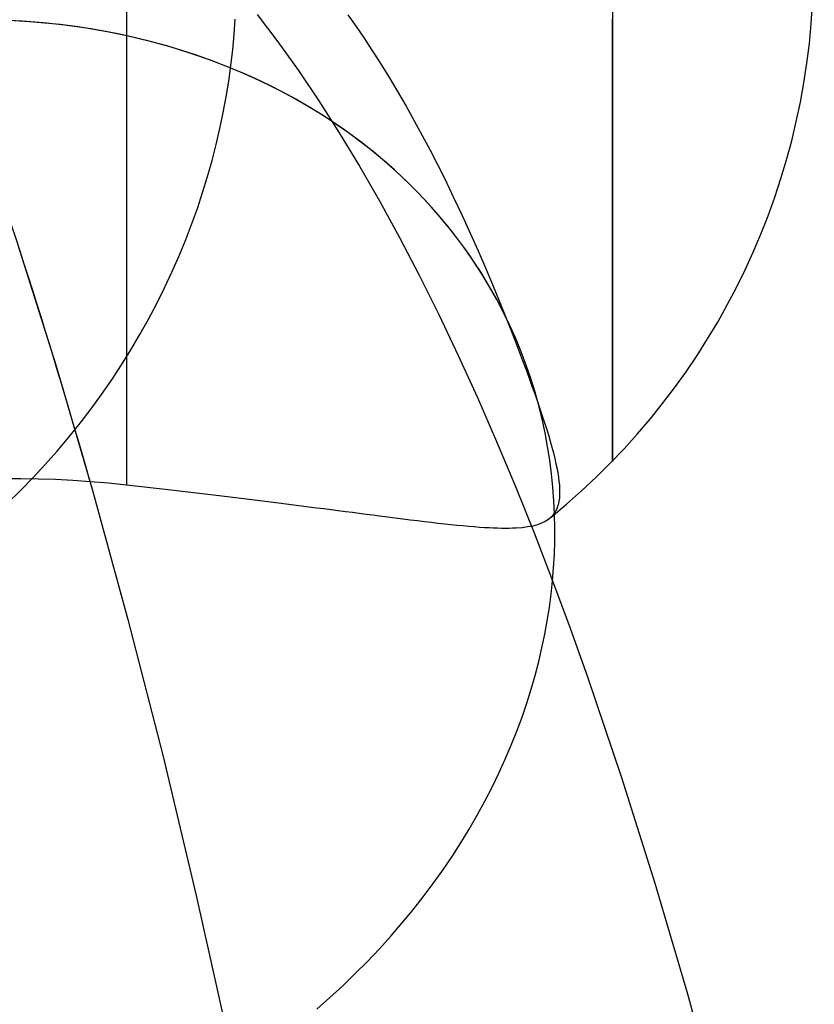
# Model space of a CAD drawing. Extents: x -37 to 483, y -973 to -253.
# Tile 196 of 197: x 404 to 419, y -289 to -270. Entities that reach past the tile are written whole.
import ezdxf

# ---------------------------------------------------------------- set-up
doc = ezdxf.new("R2010")
doc.units = 0
doc.layers.add('PREDEFINITO', color=7, linetype='CONTINUOUS')

msp = doc.modelspace()

# ---------------------------------------------------------------- linework, layer by layer
at = {"layer": 'PREDEFINITO'}
for p, q in [((415.076, -269.982, 136.578), (415.076, -270.194, 136.588)), ((405.929, -270.041, 133.151), (405.929, -270.427, 133.162)), ((408.388, -270.086, 175.319), (408.777, -270.598, 173.915)), ((410.095, -270.089, 155.806), (410.25, -270.31, 155.73)), ((415.076, -270.384, 152.954), (415.076, -270.167, 152.987)), ((403.968, -270.211, 147.223), (403.572, -270.191, 147.121)), ((404.1, -270.22, 147.259), (403.813, -270.201, 147.182)), ((404.366, -270.242, 147.332), (403.968, -270.211, 147.223)), ((404.388, -270.244, 147.338), (404.1, -270.22, 147.259)), ((404.765, -270.286, 147.448), (404.366, -270.242, 147.332)), ((404.675, -270.275, 147.421), (404.388, -270.244, 147.338)), ((404.964, -270.312, 147.508), (404.675, -270.275, 147.421)), ((405.164, -270.342, 147.57), (404.765, -270.286, 147.448)), ((405.252, -270.356, 147.598), (404.964, -270.312, 147.508)), ((405.563, -270.411, 147.7), (405.164, -270.342, 147.57)), ((407.954, -270.46, 176.903), (407.974, -270.172, 176.846)), ((410.25, -270.31, 155.73), (410.4, -270.532, 155.651)), ((415.076, -270.194, 136.588), (415.076, -270.408, 136.602)), ((405.54, -270.406, 147.692), (405.252, -270.356, 147.598)), ((405.827, -270.463, 147.789), (405.54, -270.406, 147.692)), ((405.961, -270.492, 147.835), (405.563, -270.411, 147.7)), ((406.114, -270.527, 147.89), (405.827, -270.463, 147.789)), ((405.929, -270.427, 133.162), (405.929, -270.814, 133.184)), ((406.356, -270.587, 147.978), (405.961, -270.492, 147.835)), ((406.399, -270.598, 147.994), (406.114, -270.527, 147.89)), ((407.926, -270.751, 176.96), (407.954, -270.46, 176.903)), ((410.4, -270.532, 155.651), (410.547, -270.754, 155.566)), ((415.076, -270.602, 152.916), (415.076, -270.384, 152.954)), ((415.076, -270.408, 136.602), (415.076, -270.623, 136.621)), ((406.75, -270.695, 148.127), (406.356, -270.587, 147.978)), ((406.683, -270.675, 148.101), (406.399, -270.598, 147.994)), ((406.965, -270.76, 148.212), (406.683, -270.675, 148.101)), ((407.139, -270.816, 148.282), (406.75, -270.695, 148.127)), ((408.777, -270.598, 173.915), (409.164, -271.14, 172.519)), ((415.076, -270.821, 152.873), (415.076, -270.602, 152.916)), ((415.076, -270.623, 136.621), (415.076, -270.839, 136.645)), ((405.929, -270.814, 133.184), (405.929, -271.201, 133.215)), ((407.245, -270.851, 148.326), (406.965, -270.76, 148.212)), ((407.525, -270.951, 148.444), (407.139, -270.816, 148.282)), ((407.523, -270.95, 148.443), (407.245, -270.851, 148.326)), ((407.892, -271.043, 177.015), (407.926, -270.751, 176.96)), ((410.547, -270.754, 155.566), (410.69, -270.978, 155.478)), ((415.076, -271.041, 152.825), (415.076, -270.821, 152.873)), ((415.076, -270.839, 136.645), (415.076, -271.055, 136.673)), ((407.798, -271.056, 148.563), (407.523, -270.95, 148.443)), ((407.716, -271.023, 148.527), (407.525, -270.951, 148.444)), ((407.905, -271.099, 148.611), (407.716, -271.023, 148.527)), ((408.071, -271.168, 148.687), (407.798, -271.056, 148.563)), ((407.851, -271.338, 177.069), (407.892, -271.043, 177.015)), ((410.69, -270.978, 155.478), (410.863, -271.256, 155.362)), ((415.076, -271.261, 152.773), (415.076, -271.041, 152.825)), ((415.076, -271.055, 136.673), (415.076, -271.272, 136.706)), ((405.929, -271.201, 133.215), (405.929, -271.587, 133.257)), ((408.093, -271.178, 148.697), (407.905, -271.099, 148.611)), ((408.34, -271.288, 148.813), (408.071, -271.168, 148.687)), ((408.28, -271.26, 148.784), (408.093, -271.178, 148.697)), ((408.465, -271.346, 148.873), (408.28, -271.26, 148.784)), ((409.164, -271.14, 172.519), (409.549, -271.71, 171.129)), ((410.863, -271.256, 155.362), (411.029, -271.533, 155.239)), ((415.076, -271.481, 152.715), (415.076, -271.261, 152.773)), ((415.076, -271.272, 136.706), (415.076, -271.489, 136.743)), ((407.803, -271.634, 177.122), (407.851, -271.338, 177.069)), ((408.606, -271.414, 148.942), (408.34, -271.288, 148.813)), ((408.648, -271.435, 148.963), (408.465, -271.346, 148.873)), ((408.867, -271.547, 149.075), (408.606, -271.414, 148.942)), ((408.829, -271.527, 149.055), (408.648, -271.435, 148.963)), ((405.929, -271.587, 133.257), (405.929, -271.973, 133.309)), ((407.748, -271.932, 177.173), (407.803, -271.634, 177.122)), ((409.009, -271.623, 149.148), (408.829, -271.527, 149.055)), ((409.125, -271.687, 149.209), (408.867, -271.547, 149.075)), ((409.186, -271.722, 149.242), (409.009, -271.623, 149.148)), ((411.029, -271.533, 155.239), (411.19, -271.81, 155.109)), ((415.076, -271.701, 152.652), (415.076, -271.481, 152.715)), ((415.076, -271.489, 136.743), (415.076, -271.707, 136.786)), ((409.378, -271.834, 149.347), (409.125, -271.687, 149.209)), ((409.361, -271.824, 149.337), (409.186, -271.722, 149.242)), ((409.534, -271.929, 149.434), (409.361, -271.824, 149.337)), ((409.626, -271.987, 149.487), (409.378, -271.834, 149.347)), ((409.549, -271.71, 171.129), (409.932, -272.31, 169.748)), ((411.19, -271.81, 155.109), (411.345, -272.087, 154.973)), ((415.076, -271.921, 152.585), (415.076, -271.701, 152.652)), ((415.076, -271.707, 136.786), (415.076, -271.924, 136.834)), ((405.929, -271.973, 133.309), (405.929, -272.356, 133.372)), ((407.685, -272.231, 177.223), (407.748, -271.932, 177.173)), ((409.704, -272.037, 149.531), (409.534, -271.929, 149.434)), ((409.87, -272.147, 149.629), (409.626, -271.987, 149.487)), ((415.076, -272.141, 152.512), (415.076, -271.921, 152.585)), ((415.076, -271.924, 136.834), (415.076, -272.141, 136.886)), ((409.872, -272.149, 149.63), (409.704, -272.037, 149.531)), ((410.108, -272.314, 149.773), (409.87, -272.147, 149.629)), ((410.038, -272.263, 149.73), (409.872, -272.149, 149.63)), ((411.345, -272.087, 154.973), (411.496, -272.363, 154.83)), ((415.076, -272.36, 152.434), (415.076, -272.141, 152.512)), ((415.076, -272.141, 136.886), (415.076, -272.357, 136.944)), ((405.929, -272.356, 133.372), (405.929, -272.737, 133.444)), ((407.615, -272.531, 177.272), (407.685, -272.231, 177.223)), ((409.932, -272.31, 169.748), (410.312, -272.938, 168.374)), ((410.201, -272.381, 149.831), (410.038, -272.263, 149.73)), ((410.341, -272.486, 149.92), (410.108, -272.314, 149.773)), ((410.361, -272.502, 149.933), (410.201, -272.381, 149.831)), ((411.496, -272.363, 154.83), (411.641, -272.637, 154.68)), ((415.076, -272.357, 136.944), (415.076, -272.573, 137.007)), ((415.076, -272.578, 152.351), (415.076, -272.36, 152.434)), ((407.538, -272.832, 177.319), (407.615, -272.531, 177.272)), ((410.568, -272.665, 150.068), (410.341, -272.486, 149.92)), ((410.518, -272.625, 150.035), (410.361, -272.502, 149.933)), ((415.076, -272.573, 137.007), (415.076, -272.788, 137.075)), ((415.076, -272.795, 152.263), (415.076, -272.578, 152.351)), ((405.929, -272.737, 133.444), (405.929, -273.116, 133.527)), ((410.673, -272.751, 150.139), (410.518, -272.625, 150.035)), ((410.789, -272.85, 150.218), (410.568, -272.665, 150.068)), ((410.824, -272.88, 150.243), (410.673, -272.751, 150.139)), ((411.641, -272.637, 154.68), (411.781, -272.91, 154.524)), ((407.453, -273.134, 177.364), (407.538, -272.832, 177.319)), ((410.312, -272.938, 168.374), (410.689, -273.595, 167.01)), ((411.003, -273.04, 150.37), (410.789, -272.85, 150.218)), ((410.973, -273.012, 150.349), (410.824, -272.88, 150.243)), ((411.781, -272.91, 154.524), (411.917, -273.181, 154.361)), ((415.076, -272.788, 137.075), (415.076, -273.002, 137.148)), ((415.076, -273.01, 152.17), (415.076, -272.795, 152.263)), ((405.929, -273.116, 133.527), (405.929, -273.491, 133.62)), ((407.36, -273.435, 177.408), (407.453, -273.134, 177.364)), ((411.118, -273.147, 150.454), (410.973, -273.012, 150.349)), ((411.211, -273.236, 150.524), (411.003, -273.04, 150.37)), ((415.076, -273.002, 137.148), (415.076, -273.214, 137.226)), ((415.076, -273.224, 152.071), (415.076, -273.01, 152.17)), ((411.261, -273.284, 150.561), (411.118, -273.147, 150.454)), ((411.413, -273.437, 150.678), (411.211, -273.236, 150.524)), ((411.4, -273.424, 150.668), (411.261, -273.284, 150.561)), ((411.917, -273.181, 154.361), (412.085, -273.527, 154.141)), ((415.076, -273.214, 137.226), (415.076, -273.425, 137.309)), ((415.076, -273.437, 151.968), (415.076, -273.224, 152.071)), ((405.929, -273.491, 133.62), (405.929, -273.863, 133.723)), ((407.26, -273.737, 177.45), (407.36, -273.435, 177.408)), ((411.536, -273.566, 150.776), (411.4, -273.424, 150.668)), ((411.607, -273.644, 150.834), (411.413, -273.437, 150.678)), ((415.076, -273.425, 137.309), (415.076, -273.634, 137.398)), ((415.076, -273.647, 151.86), (415.076, -273.437, 151.968)), ((410.689, -273.595, 167.01), (411.064, -274.281, 165.654)), ((411.668, -273.711, 150.884), (411.536, -273.566, 150.776)), ((411.795, -273.855, 150.991), (411.607, -273.644, 150.834)), ((412.085, -273.527, 154.141), (412.246, -273.868, 153.911)), ((415.076, -273.634, 137.398), (415.076, -273.84, 137.491)), ((415.076, -273.855, 151.747), (415.076, -273.647, 151.86)), ((405.929, -273.863, 133.723), (405.929, -274.23, 133.836)), ((407.152, -274.038, 177.49), (407.26, -273.737, 177.45)), ((411.797, -273.858, 150.993), (411.668, -273.711, 150.884)), ((411.975, -274.071, 151.149), (411.795, -273.855, 150.991)), ((411.923, -274.007, 151.102), (411.797, -273.858, 150.993)), ((412.246, -273.868, 153.911), (412.399, -274.203, 153.67)), ((415.076, -273.84, 137.491), (415.076, -274.045, 137.59)), ((415.076, -274.061, 151.629), (415.076, -273.855, 151.747)), ((407.036, -274.338, 177.528), (407.152, -274.038, 177.49)), ((412.045, -274.158, 151.212), (411.923, -274.007, 151.102)), ((415.076, -274.045, 137.59), (415.076, -274.247, 137.694)), ((415.076, -274.263, 151.506), (415.076, -274.061, 151.629)), ((405.929, -274.23, 133.836), (405.929, -274.593, 133.959)), ((412.148, -274.292, 151.308), (411.975, -274.071, 151.149)), ((412.163, -274.312, 151.322), (412.045, -274.158, 151.212)), ((412.399, -274.203, 153.67), (412.545, -274.532, 153.419)), ((415.076, -274.247, 137.694), (415.076, -274.446, 137.803)), ((403.876, -274.403, 141.48), (404.587, -276.662, 138.883)), ((406.912, -274.638, 177.564), (407.036, -274.338, 177.528)), ((411.064, -274.281, 165.654), (411.436, -274.994, 164.309)), ((412.314, -274.517, 151.467), (412.148, -274.292, 151.308)), ((412.278, -274.467, 151.432), (412.163, -274.312, 151.322)), ((415.076, -274.463, 151.379), (415.076, -274.263, 151.506)), ((405.929, -274.593, 133.959), (405.929, -274.951, 134.091)), ((412.39, -274.625, 151.542), (412.278, -274.467, 151.432)), ((412.472, -274.745, 151.626), (412.314, -274.517, 151.467)), ((412.545, -274.532, 153.419), (412.685, -274.854, 153.158)), ((415.076, -274.446, 137.803), (415.076, -274.642, 137.916)), ((415.076, -274.66, 151.247), (415.076, -274.463, 151.379)), ((406.781, -274.936, 177.599), (406.912, -274.638, 177.564)), ((412.497, -274.784, 151.653), (412.39, -274.625, 151.542)), ((412.622, -274.978, 151.786), (412.472, -274.745, 151.626)), ((412.601, -274.945, 151.763), (412.497, -274.784, 151.653)), ((415.076, -274.642, 137.916), (415.076, -274.836, 138.035)), ((415.076, -274.854, 151.11), (415.076, -274.66, 151.247)), ((405.929, -274.951, 134.091), (405.929, -275.302, 134.232)), ((406.642, -275.233, 177.631), (406.781, -274.936, 177.599)), ((412.701, -275.108, 151.874), (412.601, -274.945, 151.763)), ((412.764, -275.214, 151.945), (412.622, -274.978, 151.786)), ((412.685, -274.854, 153.158), (412.818, -275.168, 152.887)), ((415.076, -274.836, 138.035), (415.076, -275.025, 138.158)), ((415.076, -275.044, 150.969), (415.076, -274.854, 151.11)), ((411.436, -274.994, 164.309), (411.805, -275.735, 162.973)), ((412.798, -275.272, 151.984), (412.701, -275.108, 151.874)), ((412.818, -275.168, 152.887), (412.944, -275.475, 152.606)), ((415.076, -275.025, 138.158), (415.076, -275.211, 138.286)), ((415.076, -275.23, 150.824), (415.076, -275.044, 150.969)), ((405.929, -275.302, 134.232), (405.929, -275.648, 134.383)), ((406.495, -275.528, 177.66), (406.642, -275.233, 177.631)), ((412.899, -275.453, 152.105), (412.764, -275.214, 151.945)), ((412.89, -275.438, 152.095), (412.798, -275.272, 151.984)), ((415.076, -275.211, 138.286), (415.076, -275.394, 138.418)), ((415.076, -275.412, 150.675), (415.076, -275.23, 150.824)), ((406.341, -275.82, 177.688), (406.495, -275.528, 177.66)), ((412.979, -275.605, 152.205), (412.89, -275.438, 152.095)), ((413.025, -275.695, 152.264), (412.899, -275.453, 152.105)), ((412.944, -275.475, 152.606), (413.064, -275.774, 152.316)), ((415.076, -275.394, 138.418), (415.076, -275.572, 138.555)), ((415.076, -275.59, 150.522), (415.076, -275.412, 150.675)), ((405.929, -275.648, 134.383), (405.929, -275.988, 134.542)), ((413.064, -275.774, 152.316), (412.979, -275.605, 152.205)), ((413.144, -275.94, 152.423), (413.025, -275.695, 152.264)), ((415.076, -275.572, 138.555), (415.076, -275.746, 138.696)), ((415.076, -275.763, 150.365), (415.076, -275.59, 150.522)), ((406.178, -276.11, 177.713), (406.341, -275.82, 177.688)), ((411.805, -275.735, 162.973), (412.17, -276.503, 161.647)), ((413.064, -275.774, 152.316), (413.149, -275.988, 152.096)), ((415.076, -275.746, 138.696), (415.076, -275.916, 138.841)), ((415.076, -275.933, 150.204), (415.076, -275.763, 150.365)), ((415.076, -275.916, 138.841), (415.076, -276.081, 138.99)), ((405.929, -275.988, 134.542), (405.929, -276.32, 134.71)), ((413.255, -276.187, 152.582), (413.144, -275.94, 152.423)), ((413.149, -275.988, 152.096), (413.23, -276.196, 151.871)), ((415.076, -276.097, 150.04), (415.076, -275.933, 150.204)), ((415.076, -276.081, 138.99), (415.076, -276.241, 139.143)), ((415.076, -276.257, 149.872), (415.076, -276.097, 150.04)), ((406.009, -276.398, 177.736), (406.178, -276.11, 177.713)), ((413.23, -276.196, 151.871), (413.308, -276.4, 151.642)), ((413.357, -276.436, 152.739), (413.255, -276.187, 152.582)), ((415.076, -276.241, 139.143), (415.076, -276.397, 139.3)), ((415.076, -276.412, 149.702), (415.076, -276.257, 149.872)), ((405.832, -276.682, 177.757), (406.009, -276.398, 177.736)), ((405.929, -276.32, 134.71), (405.929, -276.645, 134.887)), ((413.308, -276.4, 151.642), (413.383, -276.597, 151.408)), ((413.452, -276.687, 152.896), (413.357, -276.436, 152.739)), ((415.076, -276.397, 139.3), (415.076, -276.547, 139.46)), ((415.076, -276.561, 149.528), (415.076, -276.412, 149.702)), ((405.929, -276.645, 134.887), (405.929, -276.963, 135.071)), ((412.17, -276.503, 161.647), (412.533, -277.299, 160.333)), ((413.383, -276.597, 151.408), (413.442, -276.757, 151.211)), ((415.076, -276.547, 139.46), (415.076, -276.693, 139.624)), ((415.076, -276.706, 149.352), (415.076, -276.561, 149.528)), ((404.587, -276.662, 138.883), (405.281, -279.021, 136.35)), ((405.648, -276.963, 177.775), (405.832, -276.682, 177.757)), ((413.442, -276.757, 151.211), (413.5, -276.912, 151.011)), ((413.539, -276.94, 153.052), (413.452, -276.687, 152.896)), ((415.076, -276.693, 139.624), (415.076, -276.833, 139.791)), ((415.076, -276.845, 149.173), (415.076, -276.706, 149.352)), ((415.076, -276.833, 139.791), (415.076, -276.967, 139.961)), ((415.076, -276.978, 148.992), (415.076, -276.845, 149.173)), ((405.456, -277.239, 177.791), (405.648, -276.963, 177.775)), ((405.929, -276.963, 135.071), (405.929, -277.272, 135.263)), ((413.5, -276.912, 151.011), (413.554, -277.064, 150.808)), ((413.618, -277.194, 153.206), (413.539, -276.94, 153.052)), ((415.076, -276.967, 139.961), (415.076, -277.097, 140.134)), ((415.076, -277.106, 148.808), (415.076, -276.978, 148.992)), ((413.554, -277.064, 150.808), (413.607, -277.21, 150.603)), ((413.607, -277.21, 150.603), (413.657, -277.353, 150.395)), ((413.689, -277.449, 153.36), (413.618, -277.194, 153.206)), ((415.076, -277.097, 140.134), (415.076, -277.22, 140.309)), ((415.076, -277.229, 148.623), (415.076, -277.106, 148.808)), ((405.258, -277.512, 177.804), (405.456, -277.239, 177.791)), ((405.929, -277.272, 135.263), (405.929, -277.573, 135.462)), ((412.533, -277.299, 160.333), (412.892, -278.122, 159.03)), ((413.657, -277.353, 150.395), (413.704, -277.491, 150.185)), ((415.076, -277.22, 140.309), (415.076, -277.338, 140.487)), ((415.076, -277.346, 148.436), (415.076, -277.229, 148.623)), ((415.076, -277.338, 140.487), (415.076, -277.451, 140.667)), ((415.076, -277.457, 148.247), (415.076, -277.346, 148.436)), ((405.052, -277.781, 177.815), (405.258, -277.512, 177.804)), ((405.929, -277.573, 135.462), (405.929, -277.866, 135.668)), ((413.752, -277.705, 153.512), (413.689, -277.449, 153.36)), ((413.704, -277.491, 150.185), (413.749, -277.626, 149.973)), ((415.076, -277.451, 140.667), (415.076, -277.557, 140.849)), ((415.076, -277.562, 148.057), (415.076, -277.457, 148.247)), ((415.076, -277.557, 140.849), (415.076, -277.658, 141.033)), ((415.076, -277.662, 147.866), (415.076, -277.562, 148.057)), ((413.749, -277.626, 149.973), (413.792, -277.755, 149.758)), ((413.808, -277.961, 153.663), (413.752, -277.705, 153.512)), ((413.792, -277.755, 149.758), (413.831, -277.881, 149.541)), ((415.076, -277.658, 141.033), (415.076, -277.753, 141.218)), ((415.076, -277.756, 147.674), (415.076, -277.662, 147.866)), ((415.076, -277.753, 141.218), (415.076, -277.842, 141.405)), ((415.076, -277.844, 147.481), (415.076, -277.756, 147.674)), ((404.84, -278.045, 177.823), (405.052, -277.781, 177.815)), ((405.929, -277.866, 135.668), (405.929, -278.15, 135.881)), ((413.831, -277.881, 149.541), (413.869, -278.002, 149.322)), ((415.076, -277.842, 141.405), (415.076, -277.925, 141.593)), ((415.076, -277.926, 147.287), (415.076, -277.844, 147.481)), ((415.076, -277.925, 141.593), (415.076, -278.003, 141.782)), ((415.076, -278.003, 147.093), (415.076, -277.926, 147.287)), ((404.622, -278.304, 177.829), (404.84, -278.045, 177.823)), ((412.892, -278.122, 159.03), (413.248, -278.972, 157.739)), ((413.856, -278.218, 153.812), (413.808, -277.961, 153.663)), ((413.869, -278.002, 149.322), (413.903, -278.119, 149.1)), ((413.903, -278.119, 149.1), (413.934, -278.232, 148.877)), ((415.076, -278.074, 146.899), (415.076, -278.003, 147.093)), ((415.076, -278.003, 141.782), (415.076, -278.075, 141.972)), ((415.076, -278.139, 146.705), (415.076, -278.074, 146.899)), ((415.076, -278.075, 141.972), (415.076, -278.14, 142.163)), ((415.076, -278.198, 146.511), (415.076, -278.139, 146.705)), ((415.076, -278.14, 142.163), (415.076, -278.2, 142.354)), ((404.397, -278.557, 177.832), (404.622, -278.304, 177.829)), ((405.929, -278.15, 135.881), (405.929, -278.425, 136.1)), ((413.897, -278.475, 153.959), (413.856, -278.218, 153.812)), ((413.934, -278.232, 148.877), (413.963, -278.34, 148.652)), ((415.076, -278.252, 146.318), (415.076, -278.198, 146.511)), ((415.076, -278.2, 142.354), (415.076, -278.255, 142.545)), ((415.076, -278.301, 146.125), (415.076, -278.252, 146.318)), ((415.076, -278.255, 142.545), (415.076, -278.304, 142.737)), ((415.076, -278.343, 145.933), (415.076, -278.301, 146.125)), ((415.076, -278.304, 142.737), (415.076, -278.347, 142.928)), ((405.929, -278.425, 136.1), (405.929, -278.691, 136.325)), ((413.93, -278.731, 154.104), (413.897, -278.475, 153.959)), ((413.963, -278.34, 148.652), (413.989, -278.444, 148.424)), ((413.989, -278.444, 148.424), (414.012, -278.544, 148.195)), ((415.076, -278.381, 145.741), (415.076, -278.343, 145.933)), ((415.076, -278.347, 142.928), (415.076, -278.384, 143.119)), ((415.076, -278.413, 145.551), (415.076, -278.381, 145.741)), ((415.076, -278.384, 143.119), (415.076, -278.417, 143.31)), ((415.076, -278.44, 145.361), (415.076, -278.413, 145.551)), ((415.076, -278.417, 143.31), (415.076, -278.444, 143.5)), ((415.076, -278.462, 145.173), (415.076, -278.44, 145.361)), ((415.076, -278.444, 143.5), (415.076, -278.465, 143.689)), ((415.076, -278.479, 144.987), (415.076, -278.462, 145.173)), ((415.076, -278.465, 143.689), (415.076, -278.482, 143.877)), ((415.076, -278.492, 144.802), (415.076, -278.479, 144.987)), ((415.076, -278.482, 143.877), (415.076, -278.493, 144.064)), ((415.076, -278.499, 144.618), (415.076, -278.492, 144.802)), ((415.076, -278.493, 144.064), (415.076, -278.5, 144.25)), ((415.076, -278.502, 144.435), (415.076, -278.499, 144.618)), ((415.076, -278.5, 144.25), (415.076, -278.502, 144.435)), ((404.166, -278.806, 177.832), (404.397, -278.557, 177.832)), ((405.929, -278.691, 136.325), (405.929, -278.947, 136.555)), ((414.012, -278.544, 148.195), (414.032, -278.64, 147.965)), ((414.032, -278.64, 147.965), (414.047, -278.721, 147.758)), ((403.934, -278.826, 136.445), (403.607, -278.827, 136.445)), ((403.929, -279.048, 177.83), (404.166, -278.806, 177.832)), ((404.261, -278.832, 136.45), (403.934, -278.826, 136.445)), ((404.588, -278.843, 136.46), (404.261, -278.832, 136.45)), ((404.915, -278.859, 136.475), (404.588, -278.843, 136.46)), ((405.241, -278.882, 136.495), (404.915, -278.859, 136.475)), ((405.586, -278.911, 136.522), (405.241, -278.882, 136.495)), ((413.956, -278.987, 154.248), (413.93, -278.731, 154.104)), ((414.047, -278.721, 147.758), (414.059, -278.799, 147.551)), ((414.059, -278.799, 147.551), (414.069, -278.873, 147.343)), ((414.069, -278.873, 147.343), (414.076, -278.944, 147.135)), ((403.687, -279.285, 177.825), (403.929, -279.048, 177.83)), ((405.281, -279.021, 136.35), (405.954, -281.478, 133.885)), ((405.929, -278.947, 136.555), (405.586, -278.911, 136.522)), ((406.097, -278.966, 136.574), (405.929, -278.947, 136.555)), ((406.264, -278.985, 136.596), (406.097, -278.966, 136.574)), ((406.43, -279.004, 136.621), (406.264, -278.985, 136.596)), ((406.595, -279.023, 136.649), (406.43, -279.004, 136.621)), ((406.759, -279.043, 136.68), (406.595, -279.023, 136.649)), ((406.922, -279.062, 136.714), (406.759, -279.043, 136.68)), ((407.084, -279.081, 136.751), (406.922, -279.062, 136.714)), ((413.248, -278.972, 157.739), (413.6, -279.848, 156.46)), ((413.975, -279.243, 154.39), (413.956, -278.987, 154.248)), ((414.076, -278.944, 147.135), (414.08, -279.011, 146.925)), ((414.08, -279.011, 146.925), (414.082, -279.076, 146.715)), ((407.245, -279.1, 136.79), (407.084, -279.081, 136.751)), ((407.405, -279.119, 136.832), (407.245, -279.1, 136.79)), ((407.563, -279.138, 136.878), (407.405, -279.119, 136.832)), ((407.721, -279.157, 136.926), (407.563, -279.138, 136.878)), ((407.877, -279.176, 136.976), (407.721, -279.157, 136.926)), ((408.031, -279.195, 137.03), (407.877, -279.176, 136.976)), ((408.185, -279.214, 137.086), (408.031, -279.195, 137.03)), ((408.337, -279.232, 137.145), (408.185, -279.214, 137.086)), ((408.488, -279.251, 137.207), (408.337, -279.232, 137.145)), ((408.637, -279.27, 137.271), (408.488, -279.251, 137.207)), ((413.987, -279.497, 154.529), (413.975, -279.243, 154.39)), ((414.068, -279.249, 146.082), (414.057, -279.301, 145.87)), ((414.076, -279.194, 146.293), (414.068, -279.249, 146.082)), ((414.08, -279.137, 146.505), (414.076, -279.194, 146.293)), ((414.082, -279.076, 146.715), (414.08, -279.137, 146.505)), ((408.785, -279.288, 137.338), (408.637, -279.27, 137.271)), ((408.932, -279.306, 137.408), (408.785, -279.288, 137.338)), ((409.077, -279.324, 137.48), (408.932, -279.306, 137.408)), ((409.22, -279.342, 137.555), (409.077, -279.324, 137.48)), ((409.362, -279.36, 137.633), (409.22, -279.342, 137.555)), ((409.503, -279.378, 137.713), (409.362, -279.36, 137.633)), ((409.642, -279.396, 137.796), (409.503, -279.378, 137.713)), ((409.779, -279.413, 137.881), (409.642, -279.396, 137.796)), ((409.914, -279.431, 137.969), (409.779, -279.413, 137.881)), ((410.048, -279.448, 138.059), (409.914, -279.431, 137.969)), ((414.005, -279.438, 145.233), (413.981, -279.477, 145.02)), ((414.026, -279.395, 145.445), (414.005, -279.438, 145.233)), ((414.043, -279.349, 145.658), (414.026, -279.395, 145.445)), ((414.057, -279.301, 145.87), (414.043, -279.349, 145.658)), ((410.18, -279.465, 138.152), (410.048, -279.448, 138.059)), ((410.31, -279.481, 138.248), (410.18, -279.465, 138.152)), ((410.439, -279.498, 138.345), (410.31, -279.481, 138.248)), ((410.566, -279.514, 138.446), (410.439, -279.498, 138.345)), ((410.69, -279.53, 138.548), (410.566, -279.514, 138.446)), ((410.84, -279.55, 138.677), (410.69, -279.53, 138.548)), ((410.987, -279.568, 138.809), (410.84, -279.55, 138.677)), ((411.13, -279.587, 138.943), (410.987, -279.568, 138.809)), ((411.269, -279.604, 139.081), (411.13, -279.587, 138.943)), ((411.405, -279.621, 139.221), (411.269, -279.604, 139.081)), ((411.537, -279.637, 139.363), (411.405, -279.621, 139.221)), ((413.869, -279.593, 144.283), (413.809, -279.632, 143.972)), ((413.922, -279.548, 144.594), (413.869, -279.593, 144.283)), ((413.953, -279.514, 144.807), (413.922, -279.548, 144.594)), ((413.981, -279.477, 145.02), (413.953, -279.514, 144.807)), ((413.992, -279.751, 154.666), (413.987, -279.497, 154.529)), ((411.666, -279.652, 139.509), (411.537, -279.637, 139.363)), ((411.791, -279.667, 139.656), (411.666, -279.652, 139.509)), ((411.913, -279.681, 139.807), (411.791, -279.667, 139.656)), ((412.031, -279.693, 139.959), (411.913, -279.681, 139.807)), ((412.146, -279.705, 140.114), (412.031, -279.693, 139.959)), ((412.257, -279.716, 140.272), (412.146, -279.705, 140.114)), ((412.365, -279.726, 140.431), (412.257, -279.716, 140.272)), ((412.47, -279.735, 140.593), (412.365, -279.726, 140.431)), ((412.571, -279.742, 140.756), (412.47, -279.735, 140.593)), ((412.668, -279.749, 140.922), (412.571, -279.742, 140.756)), ((412.752, -279.754, 141.071), (412.668, -279.749, 140.922)), ((412.833, -279.757, 141.221), (412.752, -279.754, 141.071)), ((412.911, -279.76, 141.373), (412.833, -279.757, 141.221)), ((412.986, -279.762, 141.525), (412.911, -279.76, 141.373)), ((413.059, -279.762, 141.679), (412.986, -279.762, 141.525)), ((413.129, -279.762, 141.834), (413.059, -279.762, 141.679)), ((413.196, -279.76, 141.99), (413.129, -279.762, 141.834)), ((413.26, -279.757, 142.147), (413.196, -279.76, 141.99)), ((413.375, -279.749, 142.445), (413.26, -279.757, 142.147)), ((413.479, -279.735, 142.747), (413.375, -279.749, 142.445)), ((413.575, -279.717, 143.05), (413.479, -279.735, 142.747)), ((413.662, -279.694, 143.356), (413.575, -279.717, 143.05)), ((413.739, -279.666, 143.663), (413.662, -279.694, 143.356)), ((413.809, -279.632, 143.972), (413.739, -279.666, 143.663)), ((413.991, -280.003, 154.802), (413.992, -279.751, 154.666)), ((413.6, -279.848, 156.46), (413.948, -280.751, 155.193)), ((413.983, -280.254, 154.935), (413.991, -280.003, 154.802)), ((413.969, -280.503, 155.065), (413.983, -280.254, 154.935)), ((413.948, -280.751, 155.193), (413.969, -280.503, 155.065)), ((413.922, -280.999, 155.32), (413.948, -280.751, 155.193)), ((413.948, -280.751, 155.193), (414.279, -281.642, 153.991)), ((413.889, -281.249, 155.447), (413.922, -280.999, 155.32)), ((413.849, -281.501, 155.573), (413.889, -281.249, 155.447)), ((405.954, -281.478, 133.885), (406.608, -284.03, 131.49)), ((413.802, -281.755, 155.699), (413.849, -281.501, 155.573)), ((414.279, -281.642, 153.991), (414.606, -282.556, 152.801)), ((413.749, -282.012, 155.824), (413.802, -281.755, 155.699)), ((413.688, -282.27, 155.949), (413.749, -282.012, 155.824)), ((413.621, -282.53, 156.073), (413.688, -282.27, 155.949)), ((413.546, -282.79, 156.196), (413.621, -282.53, 156.073)), ((414.606, -282.556, 152.801), (415.249, -284.455, 150.459)), ((413.463, -283.053, 156.317), (413.546, -282.79, 156.196)), ((413.374, -283.315, 156.438), (413.463, -283.053, 156.317)), ((413.276, -283.579, 156.557), (413.374, -283.315, 156.438)), ((413.171, -283.843, 156.674), (413.276, -283.579, 156.557)), ((413.059, -284.107, 156.79), (413.171, -283.843, 156.674)), ((406.608, -284.03, 131.49), (407.24, -286.675, 129.168)), ((412.938, -284.372, 156.904), (413.059, -284.107, 156.79)), ((412.81, -284.635, 157.016), (412.938, -284.372, 156.904)), ((415.249, -284.455, 150.459), (415.876, -286.445, 148.171)), ((412.675, -284.899, 157.126), (412.81, -284.635, 157.016)), ((412.531, -285.161, 157.234), (412.675, -284.899, 157.126)), ((412.38, -285.423, 157.34), (412.531, -285.161, 157.234)), ((412.221, -285.683, 157.443), (412.38, -285.423, 157.34)), ((412.055, -285.941, 157.543), (412.221, -285.683, 157.443)), ((411.881, -286.197, 157.64), (412.055, -285.941, 157.543)), ((411.7, -286.452, 157.735), (411.881, -286.197, 157.64)), ((411.512, -286.703, 157.827), (411.7, -286.452, 157.735)), ((415.876, -286.445, 148.171), (416.487, -288.524, 145.94)), ((407.24, -286.675, 129.168), (407.851, -289.408, 126.923)), ((411.316, -286.952, 157.915), (411.512, -286.703, 157.827)), ((411.113, -287.198, 158), (411.316, -286.952, 157.915)), ((410.903, -287.441, 158.082), (411.113, -287.198, 158)), ((410.687, -287.68, 158.16), (410.903, -287.441, 158.082)), ((410.464, -287.916, 158.235), (410.687, -287.68, 158.16)), ((410.234, -288.147, 158.306), (410.464, -287.916, 158.235)), ((409.999, -288.374, 158.374), (410.234, -288.147, 158.306)), ((409.757, -288.596, 158.437), (409.999, -288.374, 158.374)), ((416.487, -288.524, 145.94), (417.08, -290.688, 143.768)), ((409.51, -288.814, 158.497), (409.757, -288.596, 158.437))]:
    msp.add_line(p, q, dxfattribs=at)
at = {"layer": 'PREDEFINITO', "extrusion": (0.963019, -0.006181, 0.269363)}
msp.add_arc((-349.344, 89.534, 428.745), 99.625, 317.17549, 331.50327, dxfattribs=at)
at = {"layer": 'PREDEFINITO', "extrusion": (1.1776e-14, -0.022941, 0.999737)}
msp.add_arc((405.475, -265.769, 150.969), 13.389, 309.1149, 0.1708, dxfattribs=at)

doc.saveas('drawing.dxf')
